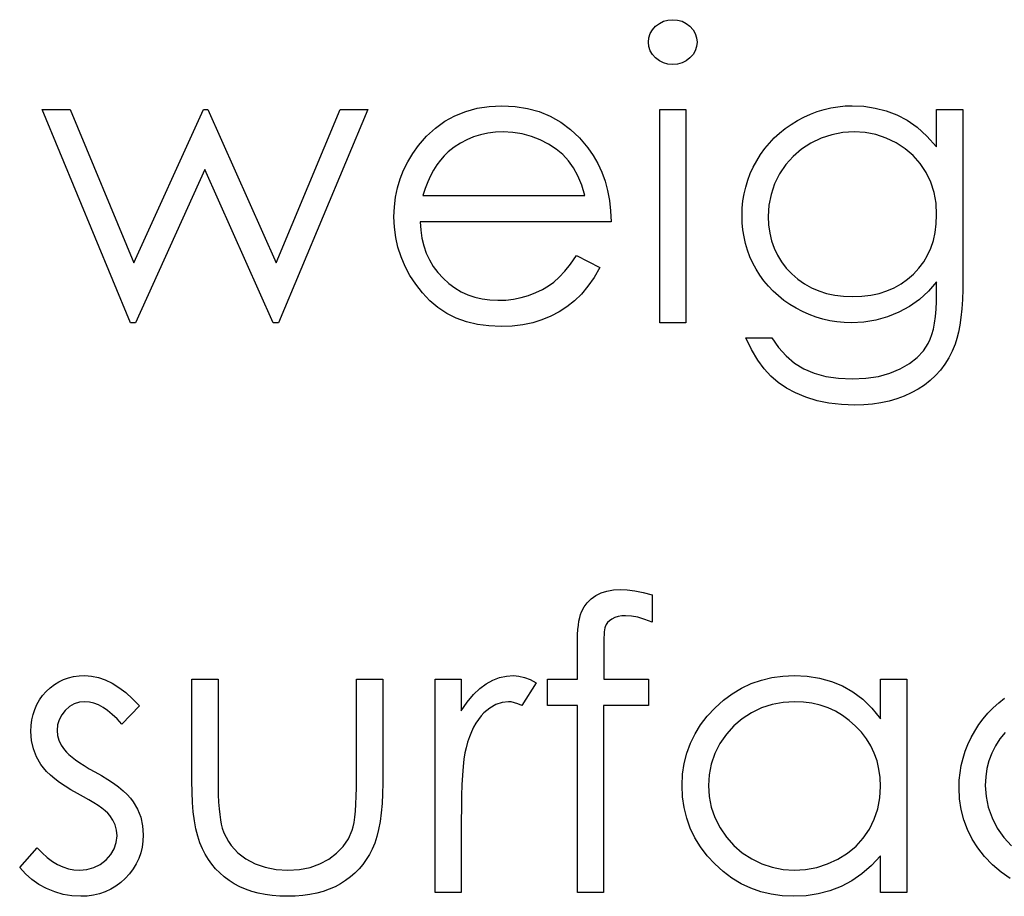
# Model space of a CAD drawing. Header units: inches. Extents: x 370 to 474, y 80 to 168.
# Tile 69 of 170: x 429.079 to 429.544, y 84.265 to 84.679. Entities that reach past the tile are written whole.
import ezdxf

# ---------------------------------------------------------------- set-up
doc = ezdxf.new("R2010")
doc.units = ezdxf.units.IN
doc.header["$LTSCALE"] = 0.5
doc.header["$MEASUREMENT"] = 0

msp = doc.modelspace()

# ---------------------------------------------------------------- linework, layer by layer
at = {"color": 7, "linetype": 'Continuous'}
for p, q in [((429.38303, 84.67807), (429.3851, 84.67865)), ((429.3851, 84.67865), (429.38736, 84.67885)), ((429.38736, 84.67885), (429.38965, 84.67865)), ((429.38965, 84.67865), (429.39178, 84.67807)), ((429.37679, 84.67228), (429.37784, 84.6741)), ((429.37784, 84.6741), (429.3793, 84.67573)), ((429.3793, 84.67573), (429.38107, 84.67708)), ((429.38107, 84.67708), (429.38303, 84.67807)), ((429.39178, 84.67807), (429.39374, 84.67708)), ((429.39374, 84.67708), (429.39551, 84.67573)), ((429.39551, 84.67573), (429.397, 84.6741)), ((429.397, 84.6741), (429.39804, 84.67228)), ((429.37593, 84.66819), (429.37616, 84.67032)), ((429.37616, 84.67032), (429.37679, 84.67228)), ((429.39804, 84.67228), (429.39868, 84.67032)), ((429.39868, 84.67032), (429.3989, 84.66819)), ((429.37616, 84.66612), (429.37593, 84.66819)), ((429.37593, 84.66819), (429.37593, 84.66819)), ((429.37679, 84.66419), (429.37616, 84.66612)), ((429.39868, 84.66612), (429.39804, 84.66419)), ((429.3989, 84.66819), (429.39868, 84.66612)), ((429.3989, 84.66819), (429.3989, 84.66819)), ((429.37784, 84.66239), (429.37679, 84.66419)), ((429.3793, 84.66077), (429.37784, 84.66239)), ((429.38107, 84.65941), (429.3793, 84.66077)), ((429.39551, 84.66077), (429.39374, 84.65941)), ((429.397, 84.66239), (429.39551, 84.66077)), ((429.39804, 84.66419), (429.397, 84.66239)), ((429.38303, 84.65842), (429.38107, 84.65941)), ((429.3851, 84.65784), (429.38303, 84.65842)), ((429.38736, 84.65765), (429.3851, 84.65784)), ((429.38965, 84.65784), (429.38736, 84.65765)), ((429.38736, 84.65765), (429.38736, 84.65765)), ((429.39178, 84.65842), (429.38965, 84.65784)), ((429.39374, 84.65941), (429.39178, 84.65842)), ((429.28967, 84.63556), (429.29506, 84.63705)), ((429.29506, 84.63705), (429.30074, 84.63791)), ((429.30074, 84.63791), (429.30676, 84.63821)), ((429.30676, 84.63821), (429.30676, 84.63821)), ((429.30676, 84.63821), (429.31294, 84.63791)), ((429.31294, 84.63791), (429.31882, 84.63697)), ((429.31882, 84.63697), (429.32437, 84.63543)), ((429.45883, 84.63647), (429.46208, 84.63722)), ((429.46208, 84.63722), (429.4654, 84.63777)), ((429.4654, 84.63777), (429.46874, 84.6381)), ((429.46874, 84.6381), (429.4721, 84.63821)), ((429.4721, 84.63821), (429.4721, 84.63821)), ((429.4721, 84.63821), (429.47765, 84.63794)), ((429.47765, 84.63794), (429.48301, 84.63714)), ((429.48301, 84.63714), (429.48817, 84.63581)), ((429.08974, 84.63645), (429.10299, 84.63645)), ((429.13151, 84.53575), (429.08974, 84.63645)), ((429.10299, 84.63645), (429.10299, 84.63645)), ((429.10299, 84.63645), (429.13303, 84.56402)), ((429.13303, 84.56402), (429.16585, 84.63645)), ((429.16585, 84.63645), (429.16585, 84.63645)), ((429.16585, 84.63645), (429.16797, 84.63645)), ((429.16797, 84.63645), (429.16797, 84.63645)), ((429.16797, 84.63645), (429.20016, 84.56402)), ((429.20016, 84.56402), (429.23044, 84.63645)), ((429.24344, 84.63645), (429.20134, 84.53575)), ((429.23044, 84.63645), (429.23044, 84.63645)), ((429.23044, 84.63645), (429.24344, 84.63645)), ((429.24344, 84.63645), (429.24344, 84.63645)), ((429.27982, 84.63087), (429.2846, 84.63352)), ((429.2846, 84.63352), (429.28967, 84.63556)), ((429.32437, 84.63543), (429.32959, 84.63327)), ((429.32959, 84.63327), (429.3345, 84.63048)), ((429.38123, 84.63645), (429.3936, 84.63645)), ((429.38123, 84.53575), (429.38123, 84.63645)), ((429.3936, 84.63645), (429.3936, 84.63645)), ((429.3936, 84.63645), (429.3936, 84.53575)), ((429.44624, 84.63123), (429.44933, 84.63286)), ((429.44933, 84.63286), (429.45245, 84.63429)), ((429.45245, 84.63429), (429.45563, 84.63548)), ((429.45563, 84.63548), (429.45883, 84.63647)), ((429.48817, 84.63581), (429.49314, 84.63393)), ((429.49314, 84.63393), (429.49797, 84.6314)), ((429.51196, 84.63645), (429.52433, 84.63645)), ((429.51196, 84.61884), (429.51196, 84.63645)), ((429.52433, 84.63645), (429.52433, 84.63645)), ((429.52433, 84.63645), (429.52433, 84.55654)), ((429.27124, 84.62383), (429.27538, 84.62767)), ((429.27538, 84.62767), (429.27982, 84.63087)), ((429.3345, 84.63048), (429.33908, 84.62706)), ((429.43779, 84.62529), (429.44044, 84.62742)), ((429.44044, 84.62742), (429.44326, 84.62941)), ((429.44326, 84.62941), (429.44624, 84.63123)), ((429.49797, 84.6314), (429.50274, 84.62803)), ((429.50274, 84.62803), (429.50738, 84.62383)), ((429.2674, 84.61944), (429.27124, 84.62383)), ((429.29337, 84.6235), (429.29017, 84.62215)), ((429.29666, 84.62452), (429.29337, 84.6235)), ((429.30011, 84.62527), (429.29666, 84.62452)), ((429.3037, 84.62571), (429.30011, 84.62527)), ((429.3074, 84.62585), (429.3037, 84.62571)), ((429.31192, 84.62563), (429.3074, 84.62585)), ((429.3074, 84.62585), (429.3074, 84.62585)), ((429.31634, 84.62491), (429.31192, 84.62563)), ((429.32067, 84.62375), (429.31634, 84.62491)), ((429.32487, 84.62209), (429.32067, 84.62375)), ((429.33908, 84.62706), (429.34336, 84.62303)), ((429.34336, 84.62303), (429.34731, 84.61839)), ((429.43299, 84.62055), (429.43531, 84.623)), ((429.43531, 84.623), (429.43779, 84.62529)), ((429.45747, 84.62289), (429.45264, 84.62057)), ((429.46247, 84.62452), (429.45747, 84.62289)), ((429.46769, 84.62552), (429.46247, 84.62452)), ((429.4731, 84.62585), (429.46769, 84.62552)), ((429.47829, 84.62552), (429.4731, 84.62585)), ((429.48331, 84.62458), (429.47829, 84.62552)), ((429.48814, 84.62295), (429.48331, 84.62458)), ((429.49281, 84.62071), (429.48814, 84.62295)), ((429.50738, 84.62383), (429.51196, 84.61884)), ((429.26469, 84.61569), (429.2674, 84.61944)), ((429.2674, 84.61944), (429.2674, 84.61944)), ((429.28424, 84.61861), (429.28145, 84.61641)), ((429.28714, 84.62055), (429.28424, 84.61861)), ((429.29017, 84.62215), (429.28714, 84.62055)), ((429.32882, 84.62008), (429.32487, 84.62209)), ((429.33235, 84.61776), (429.32882, 84.62008)), ((429.34731, 84.61839), (429.34731, 84.61839)), ((429.34731, 84.61839), (429.34985, 84.61478)), ((429.43084, 84.61795), (429.43299, 84.62055)), ((429.45264, 84.62057), (429.44817, 84.6177)), ((429.49714, 84.61792), (429.49281, 84.62071)), ((429.51196, 84.61884), (429.51196, 84.61884)), ((429.26232, 84.6118), (429.26469, 84.61569)), ((429.27952, 84.61458), (429.27772, 84.61254)), ((429.28145, 84.61641), (429.27952, 84.61458)), ((429.28145, 84.61641), (429.28145, 84.61641)), ((429.3355, 84.61514), (429.33235, 84.61776)), ((429.3382, 84.61221), (429.3355, 84.61514)), ((429.34985, 84.61478), (429.35203, 84.61097)), ((429.42703, 84.61227), (429.42885, 84.61519)), ((429.42885, 84.61519), (429.43084, 84.61795)), ((429.44423, 84.61431), (429.44077, 84.61042)), ((429.44817, 84.6177), (429.44423, 84.61431)), ((429.50092, 84.61467), (429.49714, 84.61792)), ((429.50421, 84.61094), (429.50092, 84.61467)), ((429.26033, 84.60779), (429.26232, 84.6118)), ((429.27604, 84.61031), (429.27449, 84.60785)), ((429.27772, 84.61254), (429.27604, 84.61031)), ((429.34057, 84.6089), (429.3382, 84.61221)), ((429.34265, 84.60506), (429.34057, 84.6089)), ((429.35203, 84.61097), (429.35391, 84.60691)), ((429.42399, 84.60617), (429.4254, 84.60923)), ((429.4254, 84.60923), (429.42703, 84.61227)), ((429.44077, 84.61042), (429.43782, 84.60603)), ((429.50697, 84.60675), (429.50421, 84.61094)), ((429.16659, 84.60818), (429.13377, 84.53575)), ((429.1988, 84.53575), (429.16659, 84.60818)), ((429.16659, 84.60818), (429.16659, 84.60818)), ((429.2587, 84.60365), (429.26033, 84.60779)), ((429.27306, 84.60514), (429.27173, 84.60225)), ((429.27449, 84.60785), (429.27306, 84.60514)), ((429.34444, 84.6007), (429.34265, 84.60506)), ((429.35391, 84.60691), (429.35543, 84.60266)), ((429.4228, 84.60302), (429.42399, 84.60617)), ((429.43782, 84.60603), (429.43547, 84.60128)), ((429.50915, 84.60219), (429.50697, 84.60675)), ((429.25743, 84.59938), (429.2587, 84.60365)), ((429.27173, 84.60225), (429.27055, 84.59915)), ((429.3459, 84.59581), (429.34444, 84.6007)), ((429.35543, 84.60266), (429.35664, 84.59819)), ((429.42107, 84.59656), (429.42184, 84.59982)), ((429.42184, 84.59982), (429.4228, 84.60302)), ((429.43547, 84.60128), (429.43382, 84.59637)), ((429.51072, 84.59731), (429.50915, 84.60219)), ((429.256, 84.59046), (429.25652, 84.59499)), ((429.25652, 84.59499), (429.25743, 84.59938)), ((429.27055, 84.59915), (429.26947, 84.59581)), ((429.26947, 84.59581), (429.26947, 84.59581)), ((429.26947, 84.59581), (429.3459, 84.59581)), ((429.35664, 84.59819), (429.35752, 84.5935)), ((429.42054, 84.59325), (429.42107, 84.59656)), ((429.43382, 84.59637), (429.4328, 84.59123)), ((429.51166, 84.59214), (429.51072, 84.59731)), ((429.25581, 84.58582), (429.256, 84.59046)), ((429.35752, 84.5935), (429.35805, 84.58858)), ((429.42021, 84.58985), (429.42054, 84.59325)), ((429.4328, 84.59123), (429.43247, 84.58593)), ((429.51196, 84.58665), (429.51166, 84.59214)), ((429.25603, 84.58088), (429.25581, 84.58582)), ((429.25581, 84.58582), (429.25581, 84.58582)), ((429.35805, 84.58858), (429.35827, 84.58345)), ((429.4201, 84.58643), (429.42021, 84.58985)), ((429.42021, 84.58301), (429.4201, 84.58643)), ((429.4201, 84.58643), (429.4201, 84.58643)), ((429.43247, 84.58593), (429.43247, 84.58593)), ((429.43247, 84.58593), (429.43263, 84.58193)), ((429.5118, 84.58243), (429.51196, 84.58665)), ((429.51196, 84.58665), (429.51196, 84.58665)), ((429.25663, 84.57605), (429.25603, 84.58088)), ((429.35827, 84.58345), (429.26817, 84.58345)), ((429.26817, 84.58345), (429.26817, 84.58345)), ((429.26817, 84.58345), (429.26842, 84.57947)), ((429.35827, 84.58345), (429.35827, 84.58345)), ((429.42051, 84.57964), (429.42021, 84.58301)), ((429.43263, 84.58193), (429.43316, 84.57809)), ((429.51127, 84.57842), (429.5118, 84.58243)), ((429.26842, 84.57947), (429.26897, 84.57566)), ((429.42104, 84.57635), (429.42051, 84.57964)), ((429.42176, 84.57315), (429.42104, 84.57635)), ((429.43316, 84.57809), (429.43404, 84.57442)), ((429.51045, 84.57462), (429.51127, 84.57842)), ((429.25768, 84.57139), (429.25663, 84.57605)), ((429.26897, 84.57566), (429.26986, 84.57205)), ((429.26986, 84.57205), (429.27107, 84.56863)), ((429.42269, 84.57001), (429.42176, 84.57315)), ((429.43404, 84.57442), (429.43525, 84.57097)), ((429.50926, 84.57103), (429.51045, 84.57462)), ((429.25917, 84.56683), (429.25768, 84.57139)), ((429.27107, 84.56863), (429.27256, 84.5654)), ((429.33917, 84.56349), (429.34198, 84.56755)), ((429.34198, 84.56755), (429.35297, 84.56178)), ((429.42385, 84.56694), (429.42269, 84.57001)), ((429.42521, 84.56393), (429.42385, 84.56694)), ((429.43525, 84.57097), (429.4368, 84.56766)), ((429.4368, 84.56766), (429.4387, 84.56454)), ((429.50584, 84.56449), (429.50771, 84.56766)), ((429.50771, 84.56766), (429.50926, 84.57103)), ((429.13303, 84.56402), (429.13303, 84.56402)), ((429.20016, 84.56402), (429.20016, 84.56402)), ((429.26105, 84.56239), (429.25917, 84.56683)), ((429.26334, 84.55808), (429.26105, 84.56239)), ((429.27256, 84.5654), (429.27438, 84.56233)), ((429.27438, 84.56233), (429.27654, 84.55946)), ((429.33643, 84.56007), (429.33917, 84.56349)), ((429.42675, 84.56101), (429.42521, 84.56393)), ((429.4387, 84.56454), (429.44097, 84.56159)), ((429.50363, 84.5615), (429.50584, 84.56449)), ((429.26607, 84.55391), (429.26334, 84.55808)), ((429.27654, 84.55946), (429.27899, 84.55676)), ((429.33381, 84.5572), (429.33643, 84.56007)), ((429.35297, 84.56178), (429.35026, 84.55717)), ((429.35297, 84.56178), (429.35297, 84.56178)), ((429.42852, 84.55819), (429.42675, 84.56101)), ((429.43045, 84.55551), (429.42852, 84.55819)), ((429.44097, 84.56159), (429.44356, 84.55883)), ((429.44356, 84.55883), (429.44643, 84.55631)), ((429.49827, 84.55626), (429.50109, 84.55874)), ((429.50109, 84.55874), (429.50363, 84.5615)), ((429.26922, 84.54988), (429.26607, 84.55391)), ((429.27899, 84.55676), (429.2817, 84.55433)), ((429.2817, 84.55433), (429.28454, 84.5522)), ((429.32586, 84.55146), (429.32871, 84.55311)), ((429.32871, 84.55311), (429.3313, 84.55496)), ((429.3313, 84.55496), (429.33381, 84.5572)), ((429.34737, 84.55303), (429.34427, 84.54933)), ((429.35026, 84.55717), (429.34737, 84.55303)), ((429.43255, 84.553), (429.43045, 84.55551)), ((429.43481, 84.55063), (429.43255, 84.553)), ((429.44643, 84.55631), (429.44952, 84.55413)), ((429.44952, 84.55413), (429.45284, 84.55231)), ((429.49195, 84.55226), (429.49521, 84.55411)), ((429.49521, 84.55411), (429.49827, 84.55626)), ((429.51196, 84.55504), (429.5081, 84.55066)), ((429.51196, 84.54983), (429.51196, 84.55504)), ((429.51196, 84.55504), (429.51196, 84.55504)), ((429.52433, 84.55654), (429.52427, 84.55143)), ((429.52433, 84.55654), (429.52433, 84.55654)), ((429.27273, 84.54616), (429.26922, 84.54988)), ((429.28454, 84.5522), (429.28755, 84.55041)), ((429.28755, 84.55041), (429.29072, 84.54894)), ((429.29072, 84.54894), (429.29404, 84.54781)), ((429.31581, 84.54767), (429.31935, 84.5487)), ((429.31935, 84.5487), (429.32274, 84.54997)), ((429.32274, 84.54997), (429.32586, 84.55146)), ((429.34427, 84.54933), (429.34096, 84.54613)), ((429.43727, 84.54839), (429.43481, 84.55063)), ((429.43989, 84.54632), (429.43727, 84.54839)), ((429.45284, 84.55231), (429.45632, 84.55079)), ((429.45632, 84.55079), (429.46001, 84.54963)), ((429.46001, 84.54963), (429.46393, 84.54878)), ((429.46393, 84.54878), (429.46805, 84.54828)), ((429.47671, 84.54828), (429.48085, 84.54878)), ((429.48085, 84.54878), (429.48477, 84.54961)), ((429.48477, 84.54961), (429.48847, 84.55077)), ((429.48847, 84.55077), (429.49195, 84.55226)), ((429.5081, 84.55066), (429.50385, 84.54679)), ((429.51191, 84.54583), (429.51196, 84.54983)), ((429.51196, 84.54983), (429.51196, 84.54983)), ((429.52427, 84.55143), (429.52411, 84.54668)), ((429.27659, 84.54293), (429.27273, 84.54616)), ((429.29404, 84.54781), (429.29751, 84.54701)), ((429.29751, 84.54701), (429.30113, 84.54652)), ((429.30113, 84.54652), (429.30491, 84.54635)), ((429.30491, 84.54635), (429.30861, 84.54649)), ((429.30491, 84.54635), (429.30491, 84.54635)), ((429.30861, 84.54649), (429.31223, 84.54693)), ((429.31223, 84.54693), (429.31581, 84.54767)), ((429.34096, 84.54613), (429.33746, 84.54334)), ((429.44268, 84.54439), (429.43989, 84.54632)), ((429.44563, 84.5426), (429.44268, 84.54439)), ((429.46805, 84.54828), (429.47235, 84.54812)), ((429.47235, 84.54812), (429.47671, 84.54828)), ((429.47235, 84.54812), (429.47235, 84.54812)), ((429.50385, 84.54679), (429.49918, 84.54348)), ((429.51171, 84.5421), (429.51191, 84.54583)), ((429.52411, 84.54668), (429.52381, 84.54229)), ((429.28076, 84.54019), (429.27659, 84.54293)), ((429.28523, 84.53796), (429.28076, 84.54019)), ((429.33376, 84.54091), (429.32981, 84.53881)), ((429.33746, 84.54334), (429.33376, 84.54091)), ((429.4487, 84.54099), (429.44563, 84.5426)), ((429.45184, 84.53961), (429.4487, 84.54099)), ((429.45502, 84.53843), (429.45184, 84.53961)), ((429.4941, 84.54072), (429.48875, 84.53854)), ((429.49918, 84.54348), (429.4941, 84.54072)), ((429.51141, 84.53868), (429.51171, 84.5421)), ((429.52381, 84.54229), (429.52342, 84.53826)), ((429.13377, 84.53575), (429.13151, 84.53575)), ((429.13151, 84.53575), (429.13151, 84.53575)), ((429.13377, 84.53575), (429.13377, 84.53575)), ((429.20134, 84.53575), (429.1988, 84.53575)), ((429.1988, 84.53575), (429.1988, 84.53575)), ((429.20134, 84.53575), (429.20134, 84.53575)), ((429.29006, 84.53622), (429.28523, 84.53796)), ((429.2952, 84.53498), (429.29006, 84.53622)), ((429.30066, 84.53423), (429.2952, 84.53498)), ((429.31662, 84.53476), (429.31167, 84.53418)), ((429.32128, 84.53572), (429.31662, 84.53476)), ((429.32567, 84.53708), (429.32128, 84.53572)), ((429.32981, 84.53881), (429.32567, 84.53708)), ((429.3936, 84.53575), (429.38123, 84.53575)), ((429.38123, 84.53575), (429.38123, 84.53575)), ((429.3936, 84.53575), (429.3936, 84.53575)), ((429.45825, 84.53746), (429.45502, 84.53843)), ((429.46153, 84.53672), (429.45825, 84.53746)), ((429.46487, 84.53619), (429.46153, 84.53672)), ((429.46827, 84.53586), (429.46487, 84.53619)), ((429.47172, 84.53575), (429.46827, 84.53586)), ((429.47757, 84.53605), (429.47172, 84.53575)), ((429.47172, 84.53575), (429.47172, 84.53575)), ((429.48323, 84.53699), (429.47757, 84.53605)), ((429.48875, 84.53854), (429.48323, 84.53699)), ((429.51042, 84.53271), (429.51097, 84.53556)), ((429.51097, 84.53556), (429.51141, 84.53868)), ((429.52289, 84.53456), (429.52226, 84.53125)), ((429.52342, 84.53826), (429.52289, 84.53456)), ((429.30646, 84.53398), (429.30066, 84.53423)), ((429.31167, 84.53418), (429.30646, 84.53398)), ((429.30646, 84.53398), (429.30646, 84.53398)), ((429.50895, 84.52794), (429.50976, 84.53017)), ((429.50976, 84.53017), (429.51042, 84.53271)), ((429.52226, 84.53125), (429.52151, 84.52827)), ((429.42463, 84.52305), (429.42187, 84.52868)), ((429.42187, 84.52868), (429.42187, 84.52868)), ((429.42187, 84.52868), (429.43423, 84.52868)), ((429.43423, 84.52868), (429.43423, 84.52868)), ((429.43423, 84.52868), (429.43735, 84.52405)), ((429.5057, 84.52253), (429.50802, 84.52598)), ((429.50802, 84.52598), (429.50895, 84.52794)), ((429.52066, 84.52565), (429.51928, 84.52228)), ((429.52151, 84.52827), (429.52066, 84.52565)), ((429.52066, 84.52565), (429.52066, 84.52565)), ((429.42753, 84.51814), (429.42463, 84.52305)), ((429.43735, 84.52405), (429.44091, 84.52007)), ((429.50274, 84.51938), (429.5057, 84.52253)), ((429.51928, 84.52228), (429.51768, 84.51913)), ((429.43053, 84.51397), (429.42753, 84.51814)), ((429.44091, 84.52007), (429.44489, 84.5167)), ((429.44489, 84.5167), (429.44928, 84.514)), ((429.49479, 84.514), (429.4991, 84.51654)), ((429.4991, 84.51654), (429.50274, 84.51938)), ((429.51586, 84.51618), (429.51379, 84.51342)), ((429.51768, 84.51913), (429.51586, 84.51618)), ((429.43368, 84.51049), (429.43053, 84.51397)), ((429.44928, 84.514), (429.45416, 84.51193)), ((429.45416, 84.51193), (429.4596, 84.51044)), ((429.4845, 84.51044), (429.48991, 84.51193)), ((429.48991, 84.51193), (429.49479, 84.514)), ((429.51379, 84.51342), (429.51147, 84.51085)), ((429.43713, 84.50754), (429.43368, 84.51049)), ((429.44102, 84.50492), (429.43713, 84.50754)), ((429.4596, 84.51044), (429.46556, 84.50955)), ((429.46556, 84.50955), (429.4721, 84.50925)), ((429.4721, 84.50925), (429.47856, 84.50955)), ((429.4721, 84.50925), (429.4721, 84.50925)), ((429.47856, 84.50955), (429.4845, 84.51044)), ((429.50895, 84.50848), (429.50619, 84.5063)), ((429.51147, 84.51085), (429.50895, 84.50848)), ((429.44541, 84.5026), (429.44102, 84.50492)), ((429.45027, 84.50058), (429.44541, 84.5026)), ((429.50001, 84.5026), (429.49667, 84.50108)), ((429.50319, 84.50434), (429.50001, 84.5026)), ((429.50619, 84.5063), (429.50319, 84.50434)), ((429.45554, 84.49895), (429.45027, 84.50058)), ((429.46115, 84.49782), (429.45554, 84.49895)), ((429.46705, 84.49711), (429.46115, 84.49782)), ((429.48171, 84.49735), (429.47757, 84.497)), ((429.48569, 84.49793), (429.48171, 84.49735)), ((429.48949, 84.49876), (429.48569, 84.49793)), ((429.49317, 84.49978), (429.48949, 84.49876)), ((429.49667, 84.50108), (429.49317, 84.49978)), ((429.47329, 84.49688), (429.46705, 84.49711)), ((429.47757, 84.497), (429.47329, 84.49688)), ((429.47329, 84.49688), (429.47329, 84.49688)), ((429.3536, 84.40819), (429.35636, 84.4091)), ((429.35636, 84.4091), (429.35937, 84.40962)), ((429.35937, 84.40962), (429.36263, 84.40982)), ((429.36263, 84.40982), (429.36263, 84.40982)), ((429.36263, 84.40982), (429.36594, 84.40965)), ((429.36594, 84.40965), (429.36956, 84.40918)), ((429.36956, 84.40918), (429.37348, 84.40835)), ((429.34703, 84.40358), (429.34888, 84.40537)), ((429.34888, 84.40537), (429.35109, 84.40692)), ((429.35109, 84.40692), (429.3536, 84.40819)), ((429.37348, 84.40835), (429.3777, 84.40722)), ((429.3777, 84.40722), (429.3777, 84.39436)), ((429.34436, 84.3993), (429.34552, 84.40156)), ((429.34552, 84.40156), (429.34703, 84.40358)), ((429.34314, 84.39486), (429.3435, 84.39654)), ((429.3435, 84.39654), (429.34389, 84.39803)), ((429.34389, 84.39803), (429.34436, 84.3993)), ((429.35755, 84.39505), (429.35661, 84.39419)), ((429.35871, 84.39588), (429.35755, 84.39505)), ((429.36009, 84.39657), (429.35871, 84.39588)), ((429.36161, 84.39706), (429.36009, 84.39657)), ((429.36332, 84.39734), (429.36161, 84.39706)), ((429.36517, 84.39745), (429.36332, 84.39734)), ((429.3679, 84.39726), (429.36517, 84.39745)), ((429.36517, 84.39745), (429.36517, 84.39745)), ((429.37091, 84.39668), (429.3679, 84.39726)), ((429.37417, 84.39571), (429.37091, 84.39668)), ((429.3777, 84.39436), (429.37417, 84.39571)), ((429.34251, 84.38864), (429.34265, 84.39091)), ((429.34265, 84.39091), (429.34287, 84.39301)), ((429.34287, 84.39301), (429.34314, 84.39486)), ((429.3552, 84.39083), (429.35507, 84.38978)), ((429.35532, 84.39165), (429.3552, 84.39083)), ((429.35548, 84.39226), (429.35532, 84.39165)), ((429.35592, 84.39325), (429.35548, 84.39226)), ((429.35661, 84.39419), (429.35592, 84.39325)), ((429.3777, 84.39436), (429.3777, 84.39436)), ((429.34237, 84.38351), (429.3424, 84.38619)), ((429.3424, 84.38619), (429.34251, 84.38864)), ((429.3549, 84.38704), (429.35487, 84.38539)), ((429.35498, 84.38853), (429.3549, 84.38704)), ((429.35507, 84.38978), (429.35498, 84.38853)), ((429.34237, 84.36742), (429.34237, 84.38351)), ((429.34237, 84.38351), (429.34237, 84.38351)), ((429.35487, 84.38539), (429.35482, 84.38348)), ((429.35482, 84.38348), (429.35482, 84.38138)), ((429.35482, 84.38138), (429.35482, 84.38138)), ((429.35482, 84.38138), (429.35482, 84.36742)), ((429.09761, 84.36623), (429.09982, 84.36731)), ((429.09982, 84.36731), (429.10217, 84.36814)), ((429.10217, 84.36814), (429.10462, 84.36872)), ((429.10462, 84.36872), (429.10719, 84.36907)), ((429.10719, 84.36907), (429.10989, 84.36918)), ((429.10989, 84.36918), (429.10989, 84.36918)), ((429.10989, 84.36918), (429.1131, 84.36896)), ((429.1131, 84.36896), (429.1163, 84.3683)), ((429.1163, 84.3683), (429.11953, 84.36717)), ((429.11953, 84.36717), (429.12276, 84.3656)), ((429.16041, 84.36742), (429.17277, 84.36742)), ((429.16041, 84.31931), (429.16041, 84.36742)), ((429.17277, 84.36742), (429.17277, 84.36742)), ((429.17277, 84.36742), (429.17277, 84.32071)), ((429.23814, 84.32071), (429.23814, 84.36742)), ((429.23814, 84.36742), (429.23814, 84.36742)), ((429.23814, 84.36742), (429.25051, 84.36742)), ((429.25051, 84.36742), (429.25051, 84.36742)), ((429.25051, 84.36742), (429.25051, 84.31839)), ((429.27524, 84.36742), (429.2876, 84.36742)), ((429.27524, 84.26672), (429.27524, 84.36742)), ((429.2876, 84.36742), (429.2876, 84.36742)), ((429.2876, 84.36742), (429.2876, 84.35259)), ((429.30243, 84.36698), (429.30563, 84.36822)), ((429.30563, 84.36822), (429.30886, 84.36894)), ((429.30886, 84.36894), (429.31217, 84.36918)), ((429.31217, 84.36918), (429.31217, 84.36918)), ((429.31217, 84.36918), (429.31474, 84.36896)), ((429.31474, 84.36896), (429.31739, 84.36833)), ((429.31739, 84.36833), (429.32012, 84.36725)), ((429.32012, 84.36725), (429.32294, 84.36573)), ((429.32824, 84.35505), (429.32824, 84.36742)), ((429.32824, 84.36742), (429.32824, 84.36742)), ((429.32824, 84.36742), (429.34237, 84.36742)), ((429.34237, 84.36742), (429.34237, 84.36742)), ((429.35482, 84.36742), (429.35482, 84.36742)), ((429.35482, 84.36742), (429.37593, 84.36742)), ((429.37593, 84.36742), (429.37593, 84.36742)), ((429.37593, 84.36742), (429.37593, 84.35505)), ((429.42446, 84.36538), (429.42924, 84.36706)), ((429.42924, 84.36706), (429.43421, 84.36825)), ((429.43421, 84.36825), (429.43937, 84.36894)), ((429.43937, 84.36894), (429.44472, 84.36918)), ((429.44472, 84.36918), (429.44472, 84.36918)), ((429.44472, 84.36918), (429.45088, 84.36888)), ((429.45088, 84.36888), (429.45673, 84.36797)), ((429.45673, 84.36797), (429.46228, 84.36642)), ((429.48546, 84.34879), (429.48546, 84.36742)), ((429.48546, 84.36742), (429.48546, 84.36742)), ((429.48546, 84.36742), (429.49783, 84.36742)), ((429.49783, 84.36742), (429.49783, 84.26672)), ((429.09165, 84.36165), (429.09353, 84.36342)), ((429.09353, 84.36342), (429.09551, 84.36493)), ((429.09551, 84.36493), (429.09761, 84.36623)), ((429.12276, 84.3656), (429.12596, 84.36358)), ((429.12596, 84.36358), (429.12919, 84.36112)), ((429.29332, 84.36016), (429.29627, 84.363)), ((429.29627, 84.363), (429.29931, 84.36526)), ((429.29931, 84.36526), (429.30243, 84.36698)), ((429.32294, 84.36573), (429.31615, 84.35502)), ((429.32294, 84.36573), (429.32294, 84.36573)), ((429.41552, 84.36063), (429.41988, 84.36325)), ((429.41988, 84.36325), (429.42446, 84.36538)), ((429.46228, 84.36642), (429.46752, 84.3643)), ((429.46752, 84.3643), (429.47246, 84.36151)), ((429.0885, 84.35765), (429.08997, 84.35972)), ((429.08997, 84.35972), (429.09165, 84.36165)), ((429.12919, 84.36112), (429.13245, 84.35823)), ((429.13245, 84.35823), (429.13568, 84.35486)), ((429.29042, 84.35668), (429.29332, 84.36016)), ((429.41132, 84.35754), (429.41552, 84.36063)), ((429.47246, 84.36151), (429.47713, 84.35798)), ((429.47713, 84.35798), (429.48143, 84.35375)), ((429.54125, 84.35629), (429.54404, 84.35845)), ((429.08547, 84.35075), (429.08624, 84.35317)), ((429.08624, 84.35317), (429.08726, 84.35547)), ((429.08726, 84.35547), (429.0885, 84.35765)), ((429.10266, 84.35453), (429.10065, 84.35273)), ((429.1049, 84.3558), (429.10266, 84.35453)), ((429.1073, 84.35657), (429.1049, 84.3558)), ((429.10989, 84.35682), (429.1073, 84.35657)), ((429.11202, 84.35665), (429.10989, 84.35682)), ((429.10989, 84.35682), (429.10989, 84.35682)), ((429.11417, 84.35616), (429.11202, 84.35665)), ((429.11633, 84.35533), (429.11417, 84.35616)), ((429.11851, 84.35417), (429.11633, 84.35533)), ((429.12066, 84.35268), (429.11851, 84.35417)), ((429.13568, 84.35486), (429.12728, 84.34622)), ((429.2876, 84.35259), (429.29042, 84.35668)), ((429.3011, 84.35384), (429.29829, 84.35152)), ((429.30395, 84.35549), (429.3011, 84.35384)), ((429.30687, 84.35649), (429.30395, 84.35549)), ((429.30982, 84.35682), (429.30687, 84.35649)), ((429.31118, 84.35671), (429.30982, 84.35682)), ((429.30982, 84.35682), (429.30982, 84.35682)), ((429.3127, 84.35638), (429.31118, 84.35671)), ((429.31435, 84.3558), (429.3127, 84.35638)), ((429.31615, 84.35502), (429.31435, 84.3558)), ((429.31615, 84.35502), (429.31615, 84.35502)), ((429.34237, 84.35505), (429.32824, 84.35505)), ((429.32824, 84.35505), (429.32824, 84.35505)), ((429.34237, 84.26672), (429.34237, 84.35505)), ((429.34237, 84.35505), (429.34237, 84.35505)), ((429.35479, 84.35505), (429.35474, 84.26672)), ((429.37593, 84.35505), (429.35479, 84.35505)), ((429.35479, 84.35505), (429.35479, 84.35505)), ((429.37593, 84.35505), (429.37593, 84.35505)), ((429.4037, 84.35008), (429.40735, 84.35397)), ((429.40735, 84.35397), (429.41132, 84.35754)), ((429.42932, 84.35389), (429.42454, 84.35163)), ((429.43429, 84.35552), (429.42932, 84.35389)), ((429.43948, 84.35649), (429.43429, 84.35552)), ((429.44489, 84.35682), (429.43948, 84.35649)), ((429.44908, 84.35665), (429.44489, 84.35682)), ((429.45311, 84.3561), (429.44908, 84.35665)), ((429.45698, 84.35522), (429.45311, 84.3561)), ((429.46068, 84.35395), (429.45698, 84.35522)), ((429.46418, 84.35235), (429.46068, 84.35395)), ((429.48143, 84.35375), (429.48546, 84.34879)), ((429.5362, 84.35149), (429.53866, 84.35397)), ((429.53866, 84.35397), (429.54125, 84.35629)), ((429.08489, 84.34821), (429.08547, 84.35075)), ((429.09896, 84.35061), (429.09778, 84.34834)), ((429.10065, 84.35273), (429.09896, 84.35061)), ((429.12287, 84.35086), (429.12066, 84.35268)), ((429.12508, 84.3487), (429.12287, 84.35086)), ((429.12728, 84.34622), (429.12508, 84.3487)), ((429.2876, 84.35259), (429.2876, 84.35259)), ((429.29566, 84.34851), (429.29451, 84.34674)), ((429.29693, 84.35011), (429.29566, 84.34851)), ((429.29829, 84.35152), (429.29693, 84.35011)), ((429.40056, 84.34597), (429.4037, 84.35008)), ((429.42013, 84.34879), (429.41618, 84.34539)), ((429.42454, 84.35163), (429.42013, 84.34879)), ((429.46755, 84.35039), (429.46418, 84.35235)), ((429.47072, 84.34804), (429.46755, 84.35039)), ((429.48546, 84.34879), (429.48546, 84.34879)), ((429.53184, 84.346), (429.53394, 84.34881)), ((429.53394, 84.34881), (429.5362, 84.35149)), ((429.08444, 84.34277), (429.08456, 84.34556)), ((429.08456, 84.34556), (429.08489, 84.34821)), ((429.09706, 84.34589), (429.09681, 84.34326)), ((429.09778, 84.34834), (429.09706, 84.34589)), ((429.12728, 84.34622), (429.12728, 84.34622)), ((429.2934, 84.34478), (429.29238, 84.34263)), ((429.29451, 84.34674), (429.2934, 84.34478)), ((429.39791, 84.34169), (429.40056, 84.34597)), ((429.41618, 84.34539), (429.4127, 84.3415)), ((429.47373, 84.34536), (429.47072, 84.34804)), ((429.47649, 84.34241), (429.47373, 84.34536)), ((429.52991, 84.34299), (429.53184, 84.346)), ((429.08472, 84.33852), (429.08444, 84.34277)), ((429.08444, 84.34277), (429.08444, 84.34277)), ((429.09681, 84.34326), (429.09681, 84.34326)), ((429.09681, 84.34326), (429.09703, 84.34089)), ((429.09703, 84.34089), (429.09767, 84.3386)), ((429.29144, 84.34031), (429.29059, 84.3378)), ((429.29238, 84.34263), (429.29144, 84.34031)), ((429.39573, 84.33722), (429.39791, 84.34169)), ((429.4127, 84.3415), (429.40969, 84.33705)), ((429.47887, 84.33929), (429.47649, 84.34241)), ((429.48088, 84.33598), (429.47887, 84.33929)), ((429.5267, 84.3367), (429.52819, 84.33987)), ((429.52819, 84.33987), (429.52991, 84.34299)), ((429.54183, 84.33923), (429.5397, 84.33598)), ((429.54431, 84.34235), (429.54183, 84.33923)), ((429.0856, 84.33454), (429.08472, 84.33852)), ((429.08704, 84.33076), (429.0856, 84.33454)), ((429.09767, 84.3386), (429.09874, 84.33634)), ((429.09874, 84.33634), (429.10023, 84.33413)), ((429.28981, 84.33512), (429.28929, 84.33272)), ((429.29059, 84.3378), (429.28981, 84.33512)), ((429.28981, 84.33512), (429.28981, 84.33512)), ((429.39401, 84.33253), (429.39573, 84.33722)), ((429.40969, 84.33705), (429.40729, 84.33231)), ((429.48254, 84.3325), (429.48088, 84.33598)), ((429.52543, 84.33344), (429.5267, 84.3367)), ((429.5397, 84.33598), (429.53799, 84.33255)), ((429.08905, 84.32726), (429.08704, 84.33076)), ((429.10023, 84.33413), (429.10023, 84.33413)), ((429.10023, 84.33413), (429.1012, 84.333)), ((429.1012, 84.333), (429.10241, 84.33184)), ((429.10241, 84.33184), (429.10385, 84.3306)), ((429.10385, 84.3306), (429.10553, 84.32933)), ((429.28929, 84.33272), (429.28885, 84.32977)), ((429.3928, 84.32767), (429.39401, 84.33253)), ((429.40729, 84.33231), (429.40558, 84.32739)), ((429.48381, 84.32886), (429.48254, 84.3325)), ((429.52358, 84.32676), (429.52441, 84.33013)), ((429.52441, 84.33013), (429.52543, 84.33344)), ((429.53799, 84.33255), (429.53664, 84.32899)), ((429.09032, 84.32557), (429.08905, 84.32726)), ((429.08905, 84.32726), (429.08905, 84.32726)), ((429.09187, 84.32386), (429.09032, 84.32557)), ((429.10553, 84.32933), (429.10747, 84.328)), ((429.10747, 84.328), (429.10962, 84.32665)), ((429.10962, 84.32665), (429.11199, 84.32521)), ((429.28846, 84.32626), (429.28816, 84.3222)), ((429.28885, 84.32977), (429.28846, 84.32626)), ((429.39208, 84.32259), (429.3928, 84.32767)), ((429.40558, 84.32739), (429.40453, 84.32237)), ((429.48472, 84.32502), (429.48381, 84.32886)), ((429.52303, 84.32331), (429.52358, 84.32676)), ((429.5357, 84.32527), (429.53512, 84.32138)), ((429.53664, 84.32899), (429.5357, 84.32527)), ((429.09364, 84.32215), (429.09187, 84.32386)), ((429.09568, 84.32044), (429.09364, 84.32215)), ((429.11199, 84.32521), (429.11461, 84.32375)), ((429.11461, 84.32375), (429.11461, 84.32375)), ((429.11461, 84.32375), (429.11782, 84.32193)), ((429.11782, 84.32193), (429.12074, 84.32013)), ((429.17277, 84.32071), (429.17277, 84.32071)), ((429.17277, 84.32071), (429.1728, 84.3166)), ((429.23811, 84.31624), (429.23814, 84.32071)), ((429.23814, 84.32071), (429.23814, 84.32071)), ((429.28816, 84.3222), (429.28791, 84.31762)), ((429.39183, 84.31735), (429.39208, 84.32259)), ((429.40453, 84.32237), (429.4042, 84.31721)), ((429.48527, 84.32102), (429.48472, 84.32502)), ((429.48546, 84.31685), (429.48527, 84.32102)), ((429.52267, 84.3198), (429.52303, 84.32331)), ((429.53512, 84.32138), (429.53493, 84.31735)), ((429.098, 84.31873), (429.09568, 84.32044)), ((429.10054, 84.31699), (429.098, 84.31873)), ((429.10335, 84.31525), (429.10054, 84.31699)), ((429.12074, 84.32013), (429.12342, 84.31834)), ((429.12342, 84.31834), (429.12582, 84.31657)), ((429.12582, 84.31657), (429.12795, 84.31481)), ((429.16049, 84.31414), (429.16041, 84.31931)), ((429.16041, 84.31931), (429.16041, 84.31931)), ((429.1728, 84.3166), (429.17289, 84.31285)), ((429.238, 84.31216), (429.23811, 84.31624)), ((429.25051, 84.31839), (429.25042, 84.3134)), ((429.25051, 84.31839), (429.25051, 84.31839)), ((429.28791, 84.31762), (429.28774, 84.31249)), ((429.39208, 84.31199), (429.39183, 84.31735)), ((429.39183, 84.31735), (429.39183, 84.31735)), ((429.4042, 84.31721), (429.4042, 84.31721)), ((429.4042, 84.31721), (429.40456, 84.31207)), ((429.48513, 84.31138), (429.48546, 84.31685)), ((429.48546, 84.31685), (429.48546, 84.31685)), ((429.52256, 84.31624), (429.52267, 84.3198)), ((429.52281, 84.311), (429.52256, 84.31624)), ((429.52256, 84.31624), (429.52256, 84.31624)), ((429.53493, 84.31735), (429.53493, 84.31735)), ((429.53493, 84.31735), (429.53529, 84.31207)), ((429.10642, 84.31351), (429.10335, 84.31525)), ((429.10926, 84.31196), (429.10642, 84.31351)), ((429.10642, 84.31351), (429.10642, 84.31351)), ((429.11183, 84.3105), (429.10926, 84.31196)), ((429.12795, 84.31481), (429.12982, 84.31307)), ((429.12982, 84.31307), (429.13143, 84.31133)), ((429.13143, 84.31133), (429.13275, 84.30962)), ((429.16071, 84.30931), (429.16049, 84.31414)), ((429.17289, 84.31285), (429.17305, 84.3094)), ((429.23786, 84.30848), (429.238, 84.31216)), ((429.25042, 84.3134), (429.2502, 84.30871)), ((429.28774, 84.31249), (429.28763, 84.3068)), ((429.3928, 84.30683), (429.39208, 84.31199)), ((429.40456, 84.31207), (429.40558, 84.30705)), ((429.48417, 84.30622), (429.48513, 84.31138)), ((429.53529, 84.31207), (429.53634, 84.30697)), ((429.11415, 84.30912), (429.11183, 84.3105)), ((429.11619, 84.30779), (429.11415, 84.30912)), ((429.11795, 84.30653), (429.11619, 84.30779)), ((429.13275, 84.30962), (429.13275, 84.30962)), ((429.13275, 84.30962), (429.13479, 84.30606)), ((429.1611, 84.30484), (429.16071, 84.30931)), ((429.17305, 84.3094), (429.17327, 84.30628)), ((429.23764, 84.3052), (429.23786, 84.30848)), ((429.2502, 84.30871), (429.24982, 84.30432)), ((429.28763, 84.3068), (429.2876, 84.30056)), ((429.39399, 84.30189), (429.3928, 84.30683)), ((429.40558, 84.30705), (429.40732, 84.30214)), ((429.52356, 84.30595), (429.52281, 84.311)), ((429.53634, 84.30697), (429.5381, 84.302)), ((429.11947, 84.30531), (429.11795, 84.30653)), ((429.12072, 84.30418), (429.11947, 84.30531)), ((429.12168, 84.30313), (429.12072, 84.30418)), ((429.12317, 84.30095), (429.12168, 84.30313)), ((429.12168, 84.30313), (429.12168, 84.30313)), ((429.13479, 84.30606), (429.13628, 84.30227)), ((429.13628, 84.30227), (429.13714, 84.29827)), ((429.16165, 84.30067), (429.1611, 84.30484)), ((429.17327, 84.30628), (429.17355, 84.30352)), ((429.17355, 84.30352), (429.17388, 84.30106)), ((429.23698, 84.29987), (429.23734, 84.30233)), ((429.23734, 84.30233), (429.23764, 84.3052)), ((429.24982, 84.30432), (429.24926, 84.30029)), ((429.40732, 84.30214), (429.40975, 84.29733)), ((429.48251, 84.30131), (429.48417, 84.30622)), ((429.52477, 84.30111), (429.52356, 84.30595)), ((429.5381, 84.302), (429.54056, 84.2972)), ((429.12422, 84.29863), (429.12317, 84.30095)), ((429.12486, 84.29615), (429.12422, 84.29863)), ((429.13714, 84.29827), (429.13744, 84.29405)), ((429.16234, 84.29686), (429.16165, 84.30067)), ((429.17388, 84.30106), (429.17427, 84.29896)), ((429.17427, 84.29896), (429.17473, 84.29717)), ((429.2361, 84.29617), (429.23657, 84.29783)), ((429.23657, 84.29783), (429.23698, 84.29987)), ((429.24926, 84.30029), (429.24857, 84.29653)), ((429.2876, 84.30056), (429.2876, 84.30056)), ((429.2876, 84.30056), (429.2876, 84.26672)), ((429.39567, 84.29714), (429.39399, 84.30189)), ((429.48022, 84.2967), (429.48251, 84.30131)), ((429.52651, 84.29645), (429.52477, 84.30111)), ((429.12475, 84.29035), (429.12508, 84.29352)), ((429.12508, 84.29352), (429.12486, 84.29615)), ((429.12508, 84.29352), (429.12508, 84.29352)), ((429.13744, 84.29405), (429.1373, 84.29107)), ((429.13744, 84.29405), (429.13744, 84.29405)), ((429.1632, 84.29336), (429.16234, 84.29686)), ((429.16422, 84.29021), (429.1632, 84.29336)), ((429.17473, 84.29717), (429.17473, 84.29717)), ((429.17473, 84.29717), (429.17556, 84.29493)), ((429.17556, 84.29493), (429.17653, 84.29281)), ((429.17653, 84.29281), (429.17769, 84.29082)), ((429.23427, 84.29214), (429.2361, 84.29617)), ((429.2361, 84.29617), (429.2361, 84.29617)), ((429.24772, 84.29314), (429.2467, 84.29005)), ((429.24857, 84.29653), (429.24772, 84.29314)), ((429.39785, 84.29259), (429.39567, 84.29714)), ((429.40975, 84.29733), (429.41278, 84.29286)), ((429.41278, 84.29286), (429.41626, 84.28891)), ((429.47732, 84.29248), (429.48022, 84.2967)), ((429.52872, 84.29201), (429.52651, 84.29645)), ((429.54056, 84.2972), (429.54365, 84.29275)), ((429.54365, 84.29275), (429.54727, 84.2888)), ((429.12378, 84.28742), (429.12475, 84.29035)), ((429.13692, 84.2882), (429.13626, 84.28544)), ((429.1373, 84.29107), (429.13692, 84.2882)), ((429.16538, 84.2874), (429.16422, 84.29021)), ((429.17769, 84.29082), (429.17899, 84.28894)), ((429.17899, 84.28894), (429.18048, 84.28718)), ((429.22875, 84.2853), (429.23182, 84.28853)), ((429.23182, 84.28853), (429.23427, 84.29214)), ((429.2467, 84.29005), (429.24554, 84.28726)), ((429.40047, 84.28825), (429.39785, 84.29259)), ((429.40359, 84.28414), (429.40047, 84.28825)), ((429.41626, 84.28891), (429.42024, 84.28549)), ((429.46987, 84.28538), (429.4739, 84.28869)), ((429.4739, 84.28869), (429.47732, 84.29248)), ((429.53142, 84.28778), (429.52872, 84.29201)), ((429.07914, 84.27859), (429.08734, 84.28792)), ((429.08734, 84.28792), (429.08734, 84.28792)), ((429.08734, 84.28792), (429.08972, 84.28544)), ((429.08972, 84.28544), (429.09212, 84.28328)), ((429.11989, 84.28215), (429.12215, 84.28466)), ((429.12215, 84.28466), (429.12378, 84.28742)), ((429.13626, 84.28544), (429.13534, 84.28281)), ((429.1667, 84.28483), (429.16538, 84.2874)), ((429.16819, 84.2824), (429.1667, 84.28483)), ((429.18048, 84.28718), (429.18213, 84.28555)), ((429.18213, 84.28555), (429.18393, 84.28403)), ((429.18393, 84.28403), (429.18591, 84.28265)), ((429.22508, 84.28251), (429.22875, 84.2853)), ((429.24421, 84.28472), (429.24275, 84.28232)), ((429.24554, 84.28726), (429.24421, 84.28472)), ((429.40721, 84.28022), (429.40359, 84.28414)), ((429.42024, 84.28549), (429.42468, 84.28259)), ((429.46531, 84.28254), (429.46987, 84.28538)), ((429.48546, 84.28414), (429.48119, 84.2795)), ((429.48546, 84.26672), (429.48546, 84.28414)), ((429.48546, 84.28414), (429.48546, 84.28414)), ((429.5346, 84.28372), (429.53142, 84.28778)), ((429.5383, 84.27989), (429.5346, 84.28372)), ((429.09212, 84.28328), (429.09458, 84.28146)), ((429.09458, 84.28146), (429.09703, 84.27997)), ((429.09703, 84.27997), (429.09954, 84.27881)), ((429.09954, 84.27881), (429.10211, 84.27798)), ((429.11415, 84.27854), (429.11715, 84.28003)), ((429.11715, 84.28003), (429.11989, 84.28215)), ((429.13413, 84.28027), (429.1327, 84.27787)), ((429.13534, 84.28281), (429.13413, 84.28027)), ((429.16982, 84.28011), (429.16819, 84.2824)), ((429.17162, 84.27796), (429.16982, 84.28011)), ((429.18591, 84.28265), (429.19025, 84.28033)), ((429.19025, 84.28033), (429.195, 84.27865)), ((429.21625, 84.27862), (429.22089, 84.28025)), ((429.22089, 84.28025), (429.22508, 84.28251)), ((429.24109, 84.28005), (429.23933, 84.27793)), ((429.24275, 84.28232), (429.24109, 84.28005)), ((429.41116, 84.27663), (429.40721, 84.28022)), ((429.42468, 84.28259), (429.42946, 84.28027)), ((429.42946, 84.28027), (429.4344, 84.27865)), ((429.45535, 84.27862), (429.4604, 84.28025)), ((429.4604, 84.28025), (429.46531, 84.28254)), ((429.48119, 84.2795), (429.47669, 84.27553)), ((429.54235, 84.27638), (429.5383, 84.27989)), ((429.08182, 84.27558), (429.07914, 84.27859)), ((429.07914, 84.27859), (429.07914, 84.27859)), ((429.08483, 84.2729), (429.08182, 84.27558)), ((429.10211, 84.27798), (429.10468, 84.27749)), ((429.10468, 84.27749), (429.1073, 84.27732)), ((429.1073, 84.27732), (429.11086, 84.27762)), ((429.1073, 84.27732), (429.1073, 84.27732)), ((429.11086, 84.27762), (429.11415, 84.27854)), ((429.13098, 84.27558), (429.129, 84.2734)), ((429.1327, 84.27787), (429.13098, 84.27558)), ((429.17358, 84.27597), (429.17162, 84.27796)), ((429.1757, 84.27412), (429.17358, 84.27597)), ((429.17799, 84.27241), (429.1757, 84.27412)), ((429.195, 84.27865), (429.20013, 84.27765)), ((429.20013, 84.27765), (429.20565, 84.27732)), ((429.20565, 84.27732), (429.21117, 84.27765)), ((429.20565, 84.27732), (429.20565, 84.27732)), ((429.21117, 84.27765), (429.21625, 84.27862)), ((429.23527, 84.27412), (429.23301, 84.27241)), ((429.23737, 84.27594), (429.23527, 84.27412)), ((429.23933, 84.27793), (429.23737, 84.27594)), ((429.4153, 84.27354), (429.41116, 84.27663)), ((429.4344, 84.27865), (429.4395, 84.27765)), ((429.4395, 84.27765), (429.44478, 84.27732)), ((429.44478, 84.27732), (429.45013, 84.27765)), ((429.44478, 84.27732), (429.44478, 84.27732)), ((429.45013, 84.27765), (429.45535, 84.27862)), ((429.47669, 84.27553), (429.47188, 84.27221)), ((429.54666, 84.27335), (429.54235, 84.27638)), ((429.08817, 84.27056), (429.08483, 84.2729)), ((429.09184, 84.26857), (429.08817, 84.27056)), ((429.12452, 84.2697), (429.1221, 84.26827)), ((429.12682, 84.27141), (429.12452, 84.2697)), ((429.129, 84.2734), (429.12682, 84.27141)), ((429.18042, 84.27086), (429.17799, 84.27241)), ((429.18302, 84.26948), (429.18042, 84.27086)), ((429.18578, 84.26827), (429.18302, 84.26948)), ((429.22801, 84.26948), (429.22528, 84.26827)), ((429.23058, 84.27086), (429.22801, 84.26948)), ((429.23301, 84.27241), (429.23058, 84.27086)), ((429.41966, 84.27092), (429.4153, 84.27354)), ((429.42419, 84.26876), (429.41966, 84.27092)), ((429.46686, 84.26956), (429.46159, 84.26755)), ((429.47188, 84.27221), (429.46686, 84.26956)), ((429.09573, 84.267), (429.09184, 84.26857)), ((429.09971, 84.26587), (429.09573, 84.267)), ((429.10377, 84.26518), (429.09971, 84.26587)), ((429.10793, 84.26495), (429.10377, 84.26518)), ((429.11103, 84.26509), (429.10793, 84.26495)), ((429.10793, 84.26495), (429.10793, 84.26495)), ((429.11398, 84.26548), (429.11103, 84.26509)), ((429.11682, 84.26614), (429.11398, 84.26548)), ((429.11953, 84.26708), (429.11682, 84.26614)), ((429.1221, 84.26827), (429.11953, 84.26708)), ((429.18867, 84.26727), (429.18578, 84.26827)), ((429.19174, 84.26645), (429.18867, 84.26727)), ((429.19497, 84.26578), (429.19174, 84.26645)), ((429.19834, 84.26531), (429.19497, 84.26578)), ((429.20187, 84.26504), (429.19834, 84.26531)), ((429.20554, 84.26495), (429.20187, 84.26504)), ((429.20924, 84.26504), (429.20554, 84.26495)), ((429.20554, 84.26495), (429.20554, 84.26495)), ((429.21274, 84.26531), (429.20924, 84.26504)), ((429.21611, 84.26578), (429.21274, 84.26531)), ((429.21934, 84.26645), (429.21611, 84.26578)), ((429.22238, 84.26727), (429.21934, 84.26645)), ((429.22528, 84.26827), (429.22238, 84.26727)), ((429.2876, 84.26672), (429.27524, 84.26672)), ((429.27524, 84.26672), (429.27524, 84.26672)), ((429.2876, 84.26672), (429.2876, 84.26672)), ((429.35474, 84.26672), (429.34237, 84.26672)), ((429.34237, 84.26672), (429.34237, 84.26672)), ((429.35474, 84.26672), (429.35474, 84.26672)), ((429.42893, 84.26711), (429.42419, 84.26876)), ((429.43387, 84.26592), (429.42893, 84.26711)), ((429.43901, 84.2652), (429.43387, 84.26592)), ((429.44434, 84.26495), (429.43901, 84.2652)), ((429.45033, 84.26523), (429.44434, 84.26495)), ((429.44434, 84.26495), (429.44434, 84.26495)), ((429.45609, 84.26611), (429.45033, 84.26523)), ((429.46159, 84.26755), (429.45609, 84.26611)), ((429.49783, 84.26672), (429.48546, 84.26672)), ((429.48546, 84.26672), (429.48546, 84.26672)), ((429.49783, 84.26672), (429.49783, 84.26672))]:
    msp.add_line(p, q, dxfattribs=at)

doc.saveas('drawing.dxf')
